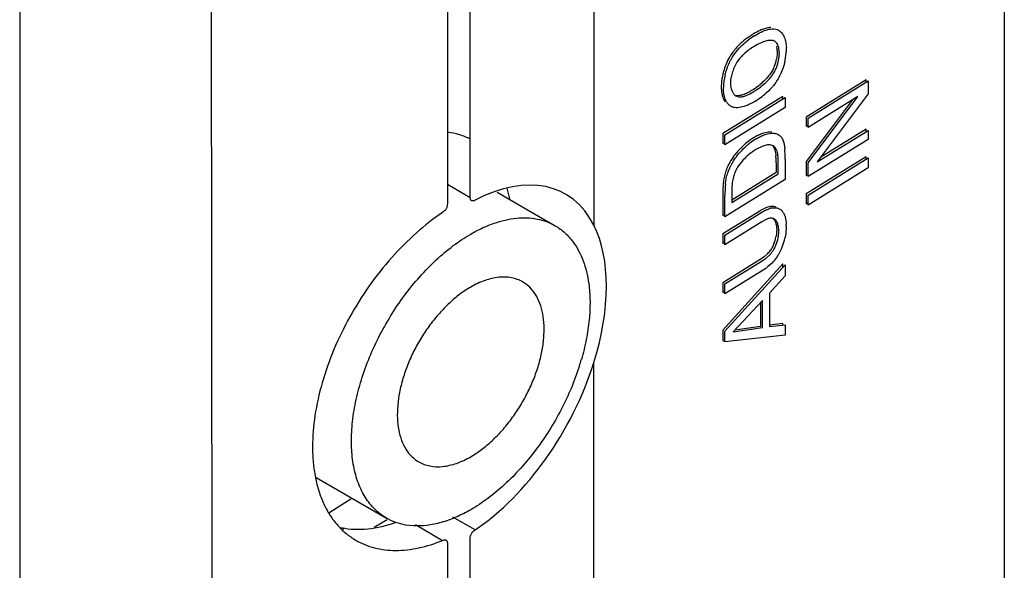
# Model space of a CAD drawing. Header units: inches. Extents: x 0 to 34, y 0 to 22.
# Tile 40 of 129: x 3.8 to 4.5, y 15.1 to 15.5. Entities that reach past the tile are written whole.
import ezdxf

# ---------------------------------------------------------------- set-up
doc = ezdxf.new("R2010")
doc.units = ezdxf.units.IN
doc.header["$LTSCALE"] = 1.87
doc.header["$MEASUREMENT"] = 0
doc.layers.get('0').update_dxf_attribs({"linetype": 'CONTINUOUS'})

msp = doc.modelspace()

# ---------------------------------------------------------------- linework, layer by layer
at = {"color": 6, "linetype": 'CONTINUOUS'}
for p, q in [((4.48121, 18.91905), (4.48121, 14.96732)), ((3.80911, 16.73883), (3.80911, 14.65275)), ((3.93857, 16.7415), (3.94075, 14.65275)), ((4.20109, 15.62476), (4.20109, 15.351)), ((4.13502, 15.37355), (4.17457, 15.35071)), ((4.14376, 15.3691), (4.14195, 15.37628)), ((4.20109, 14.79388), (4.20109, 15.25735)), ((4.01143, 15.17896), (4.05941, 15.15126)), ((4.02009, 15.15492), (4.03573, 15.16493)), ((4.02882, 15.14472), (4.02936, 15.14453)), ((4.07785, 15.14594), (4.07257, 15.14654))]:
    msp.add_line(p, q, dxfattribs=at)
at = {"color": 7, "linetype": 'CONTINUOUS'}
for p, q in [((4.10105, 15.50113), (4.10105, 15.36558)), ((4.11667, 15.37022), (4.11667, 15.50458)), ((4.30917, 15.48101), (4.3056, 15.47864)), ((4.31281, 15.47429), (4.31057, 15.47298)), ((4.31575, 15.47573), (4.31281, 15.47429)), ((4.32569, 15.47316), (4.32604, 15.47129)), ((4.32614, 15.47031), (4.3262, 15.46904)), ((4.38688, 15.45021), (4.34589, 15.42483)), ((4.34735, 15.42404), (4.38834, 15.44942)), ((4.38688, 15.44852), (4.38688, 15.45021)), ((4.38834, 15.44942), (4.38834, 15.44072)), ((4.33006, 15.43892), (4.28908, 15.41354)), ((4.29795, 15.43933), (4.29924, 15.43877)), ((4.30458, 15.43935), (4.30755, 15.44064)), ((4.30755, 15.44064), (4.31015, 15.44215)), ((4.30951, 15.44348), (4.30779, 15.44237)), ((4.33006, 15.43723), (4.33006, 15.43892)), ((4.34735, 15.39365), (4.38124, 15.43877)), ((4.38124, 15.43877), (4.34735, 15.41779)), ((4.38834, 15.44072), (4.35354, 15.39421)), ((4.29054, 15.41275), (4.33152, 15.43813)), ((4.33152, 15.43813), (4.33152, 15.43133)), ((4.3774, 15.43639), (4.34589, 15.39443)), ((4.33152, 15.43133), (4.29054, 15.40595)), ((4.34589, 15.42483), (4.34589, 15.41858)), ((4.34589, 15.41858), (4.34735, 15.41948)), ((4.34735, 15.41779), (4.34735, 15.42404)), ((4.28908, 15.41354), (4.28908, 15.40674)), ((4.29054, 15.40595), (4.29054, 15.41275)), ((4.32681, 15.41296), (4.32818, 15.41203)), ((4.35354, 15.39421), (4.38834, 15.41576)), ((4.38688, 15.41655), (4.3559, 15.39737)), ((4.38688, 15.41485), (4.38688, 15.41655)), ((4.38834, 15.41576), (4.38834, 15.40957)), ((4.28908, 15.40674), (4.29054, 15.40765)), ((4.31708, 15.4053), (4.31334, 15.40366)), ((4.32334, 15.40512), (4.32135, 15.40576)), ((4.33003, 15.40936), (4.33036, 15.40852)), ((4.38834, 15.40957), (4.34735, 15.38419)), ((4.31334, 15.40366), (4.3116, 15.40265)), ((4.30222, 15.3947), (4.29959, 15.39121)), ((4.3254, 15.39358), (4.3254, 15.38691)), ((4.32686, 15.38612), (4.32686, 15.39279)), ((4.33152, 15.39601), (4.33152, 15.38221)), ((4.38688, 15.39777), (4.34589, 15.37238)), ((4.34589, 15.39443), (4.34589, 15.38498)), ((4.34735, 15.3716), (4.38834, 15.39698)), ((4.34735, 15.38419), (4.34735, 15.39365)), ((4.38688, 15.39607), (4.38688, 15.39777)), ((4.38834, 15.39698), (4.38834, 15.39018)), ((4.3254, 15.38691), (4.29525, 15.36824)), ((4.29525, 15.36655), (4.32686, 15.38612)), ((4.34589, 15.38498), (4.34735, 15.38588)), ((4.38834, 15.39018), (4.34735, 15.3648)), ((4.10105, 15.37899), (4.11656, 15.37003)), ((4.33152, 15.38221), (4.29054, 15.35683)), ((4.28908, 15.37183), (4.28908, 15.35762)), ((4.29525, 15.37471), (4.29525, 15.36655)), ((4.34589, 15.37238), (4.34589, 15.36559)), ((4.34735, 15.3648), (4.34735, 15.3716)), ((4.29054, 15.35683), (4.29054, 15.37104)), ((4.34589, 15.36559), (4.34735, 15.36649)), ((4.31434, 15.36071), (4.28908, 15.34507)), ((4.28908, 15.35762), (4.29054, 15.35852)), ((4.29054, 15.34428), (4.3158, 15.35992)), ((4.31852, 15.36287), (4.31517, 15.36122)), ((4.32371, 15.363), (4.32523, 15.36299)), ((4.32523, 15.36299), (4.32632, 15.36279)), ((4.31569, 15.35327), (4.29054, 15.33769)), ((4.31764, 15.35448), (4.31569, 15.35327)), ((4.32011, 15.35552), (4.31764, 15.35448)), ((4.28908, 15.34507), (4.28908, 15.33848)), ((4.29054, 15.33769), (4.29054, 15.34428)), ((4.28908, 15.33848), (4.29054, 15.33939)), ((4.31974, 15.33171), (4.31723, 15.32946)), ((4.31869, 15.32867), (4.32121, 15.33093)), ((4.31445, 15.32754), (4.28908, 15.31183)), ((4.33006, 15.32473), (4.28908, 15.2795)), ((4.29054, 15.31104), (4.31591, 15.32675)), ((4.31723, 15.32946), (4.31507, 15.32793)), ((4.31591, 15.32675), (4.31869, 15.32867)), ((4.32293, 15.32541), (4.31941, 15.32231)), ((4.33006, 15.32233), (4.33006, 15.32473)), ((4.29054, 15.27871), (4.33152, 15.32395)), ((4.31552, 15.31971), (4.29054, 15.30424)), ((4.3184, 15.32157), (4.31552, 15.31971)), ((4.33152, 15.32395), (4.33152, 15.31653)), ((4.28908, 15.31183), (4.28908, 15.30503)), ((4.29054, 15.30424), (4.29054, 15.31104)), ((4.33152, 15.31653), (4.32086, 15.30462)), ((4.28908, 15.30503), (4.29054, 15.30593)), ((4.32086, 15.30462), (4.32086, 15.28184)), ((4.31625, 15.29973), (4.29616, 15.27824)), ((4.31479, 15.29817), (4.31479, 15.28196)), ((4.31625, 15.28117), (4.31625, 15.29973)), ((4.33006, 15.28393), (4.32074, 15.28279)), ((4.33006, 15.28314), (4.33006, 15.28393)), ((4.28908, 15.2795), (4.28908, 15.27221)), ((4.29054, 15.27143), (4.29054, 15.27871)), ((4.29616, 15.27824), (4.31625, 15.28117)), ((4.31479, 15.28196), (4.29724, 15.2794)), ((4.32086, 15.28184), (4.33152, 15.28314)), ((4.33152, 15.28314), (4.33152, 15.27614)), ((4.28908, 15.27221), (4.29043, 15.27237)), ((4.33152, 15.27614), (4.29054, 15.27143)), ((4.06005, 15.15014), (4.05107, 15.14486)), ((4.11992, 15.14319), (4.10477, 15.15194)), ((4.07921, 15.14679), (4.09783, 15.13604)), ((4.11667, 14.98462), (4.11667, 15.13717)), ((4.10105, 15.13372), (4.10105, 14.96916))]:
    msp.add_line(p, q, dxfattribs=at)
for centre, radius, start, end in [((4.33747, 15.43636), 0.05143, 121.46119, 126.96365), ((4.33701, 15.43677), 0.05227, 121.10585, 122.18371), ((4.32757, 15.44206), 0.03528, 118.79721, 132.03985), ((4.32196, 15.47074), 0.00639, 72.15051, 76.66062), ((4.30081, 15.47036), 0.03168, 1.22727, 3.26754), ((4.30673, 15.46889), 0.01945, 4.19118, 7.07765), ((4.30055, 15.46867), 0.02711, 349.01369, 359.11158), ((4.2891, 15.47228), 0.0434, 346.44728, 354.81179), ((4.28791, 15.47239), 0.0446, 354.80723, 358.27139), ((4.29972, 15.46932), 0.02646, 338.84108, 349.04902), ((4.30103, 15.46858), 0.02662, 338.75813, 349.0157), ((4.33085, 15.44434), 0.04289, 164.42651, 173.42819), ((4.33145, 15.44377), 0.04201, 166.38219, 178.40296), ((4.29281, 15.47091), 0.03944, 332.23667, 334.03564), ((4.32838, 15.44467), 0.0404, 173.48341, 178.49019), ((4.28547, 15.48257), 0.04589, 302.47578, 309.27197), ((4.28754, 15.48093), 0.04484, 301.49928, 309.33406), ((4.29107, 15.47003), 0.03231, 299.42292, 301.15226), ((4.28602, 15.48174), 0.04489, 301.54379, 302.44641), ((4.29025, 15.47303), 0.03674, 302.79793, 304.33794), ((4.28343, 15.48139), 0.05348, 304.59642, 310.19992), ((4.29779, 15.43792), 0.00659, 236.01907, 244.63299), ((4.28454, 15.47984), 0.05157, 301.28042, 304.56582), ((4.33622, 15.369), 0.0492, 131.18606, 139.91586), ((4.33599, 15.3692), 0.0489, 126.09056, 131.13144), ((4.33697, 15.36902), 0.04813, 127.7407, 131.18535), ((4.33774, 15.36678), 0.05189, 122.43227, 126.0727), ((4.33813, 15.36752), 0.05003, 122.34339, 127.73685), ((4.3349, 15.36922), 0.04832, 119.90816, 121.14391), ((4.32056, 15.39983), 0.00598, 47.43932, 62.26628), ((4.33358, 15.3671), 0.0418, 121.7266, 130.20408), ((4.27888, 15.39473), 0.04654, 2.4395, 4.48143), ((4.26956, 15.39785), 0.06199, 359.07805, 4.65376), ((4.33231, 15.3725), 0.04404, 149.3963, 152.82621), ((4.33048, 15.37336), 0.04036, 149.03244, 152.47347), ((4.32529, 15.37438), 0.03072, 146.77775, 149.48456), ((4.28015, 15.39479), 0.04526, 1.38967, 2.431), ((4.2809, 15.39481), 0.04452, 358.41707, 1.39136), ((4.28248, 15.39404), 0.0444, 358.38891, 4.56536), ((4.27068, 15.39786), 0.06087, 358.25006, 359.04942), ((4.34551, 15.3736), 0.05647, 173.55704, 177.98354), ((4.34562, 15.37292), 0.05511, 173.36905, 181.96093), ((4.34334, 15.3737), 0.0543, 178.00615, 181.97959), ((4.33161, 15.33327), 0.03243, 120.45934, 122.18618), ((4.32481, 15.35746), 0.00553, 70.02622, 74.17172), ((4.29776, 15.3502), 0.03461, 0.21134, 1.87013), ((4.29887, 15.34837), 0.02699, 338.11863, 348.57505), ((4.3001, 15.34766), 0.02723, 338.04423, 348.52482), ((4.29307, 15.35057), 0.03926, 330.73726, 347.85957), ((4.30462, 15.34616), 0.02092, 316.30157, 325.38809), ((4.30645, 15.34506), 0.02043, 316.25372, 319.22969), ((4.30627, 15.34522), 0.02067, 319.21846, 325.44338), ((4.29526, 15.3493), 0.03673, 326.36875, 330.71994), ((4.30086, 15.35004), 0.02629, 301.13679, 302.7328), ((4.30275, 15.34496), 0.0281, 315.90828, 325.29374), ((4.29571, 15.35338), 0.03908, 305.51072, 307.33557)]:
    msp.add_arc(centre, radius, start, end, dxfattribs=at)
at = {"color": 6, "linetype": 'CONTINUOUS'}
msp.add_arc((4.02797, 15.30723), 0.17134, 342.32411, 343.77401, dxfattribs=at)
for centre, major_axis, ratio, start_param, end_param in [((4.11389, 15.25203), (0.06723, 0.12053), 0.567169, -0.365217, 0.714041), ((4.11544, 15.25114), (0.0655, 0.12151), 0.556843, 5.052999, 5.910119), ((4.11389, 15.25203), (0.06723, 0.12053), 0.567169, 3.981591, 5.060848), ((4.08388, 15.26936), (0.06991, 0.11898), 0.582348, 3.337769, 3.75078), ((4.02682, 15.14021), (0.00253, 0.00431), 0.582348, -0.480989, -0.000228)]:
    msp.add_ellipse(centre, major_axis=major_axis, ratio=ratio, start_param=start_param, end_param=end_param, dxfattribs=at)
at = {"color": 7, "linetype": 'CONTINUOUS'}
for points, knots in [([(4.32181, 15.48582), (4.32086, 15.48583), (4.31888, 15.48554), (4.31699, 15.48491), (4.31602, 15.48454)], [0, 0, 0, 0, 0.476851, 1, 1, 1, 1]), ([(4.3056, 15.47864), (4.30514, 15.47831), (4.30328, 15.4769), (4.30151, 15.47535), (4.30026, 15.47411)], [0, 0, 0, 0, 0.241538, 1, 1, 1, 1]), ([(4.31602, 15.48454), (4.31552, 15.48434), (4.31345, 15.48347), (4.31146, 15.48241), (4.31001, 15.48153)], [0, 0, 0, 0, 0.240701, 1, 1, 1, 1]), ([(4.31063, 15.48022), (4.31214, 15.48118), (4.31511, 15.48288), (4.31832, 15.48414), (4.3199, 15.48454)], [0, 0, 0, 0, 0.522298, 1, 1, 1, 1]), ([(4.3199, 15.48454), (4.32047, 15.48468), (4.32256, 15.4851), (4.32484, 15.48504), (4.32629, 15.48447)], [0, 0, 0, 0, 0.271801, 1, 1, 1, 1]), ([(4.32629, 15.48447), (4.32671, 15.4843), (4.32753, 15.48388), (4.32823, 15.4833), (4.32856, 15.48298)], [0, 0, 0, 0, 0.496291, 1, 1, 1, 1]), ([(4.32856, 15.48298), (4.32882, 15.48273), (4.32982, 15.48162), (4.33055, 15.48027), (4.33098, 15.47921)], [0, 0, 0, 0, 0.2372, 1, 1, 1, 1]), ([(4.33098, 15.47921), (4.33142, 15.47815), (4.33208, 15.47582), (4.33237, 15.47342), (4.33244, 15.47217)], [0, 0, 0, 0, 0.477818, 1, 1, 1, 1]), ([(4.30026, 15.47411), (4.29964, 15.4735), (4.29716, 15.4709), (4.295, 15.468), (4.29363, 15.46565)], [0, 0, 0, 0, 0.242298, 1, 1, 1, 1]), ([(4.2983, 15.46956), (4.29952, 15.4711), (4.30214, 15.47389), (4.30508, 15.47634), (4.30655, 15.47745)], [0, 0, 0, 0, 0.516302, 1, 1, 1, 1]), ([(4.32028, 15.47706), (4.31991, 15.47701), (4.31836, 15.47673), (4.31686, 15.47619), (4.31575, 15.47573)], [0, 0, 0, 0, 0.237037, 1, 1, 1, 1]), ([(4.32343, 15.47696), (4.32319, 15.47701), (4.32215, 15.4772), (4.32108, 15.47717), (4.32028, 15.47706)], [0, 0, 0, 0, 0.239787, 1, 1, 1, 1]), ([(4.32583, 15.47528), (4.32558, 15.47562), (4.32502, 15.47624), (4.32429, 15.47668), (4.32391, 15.47682)], [0, 0, 0, 0, 0.510045, 1, 1, 1, 1]), ([(4.32766, 15.46825), (4.32765, 15.46894), (4.32757, 15.47026), (4.32717, 15.47268), (4.3265, 15.47438), (4.32583, 15.47528)], [0, 0, 0, 0, 0.27919, 0.540673, 1, 1, 1, 1]), ([(4.29363, 15.46565), (4.29273, 15.46411), (4.29116, 15.46091), (4.29001, 15.45755), (4.28954, 15.45586)], [0, 0, 0, 0, 0.504909, 1, 1, 1, 1]), ([(4.29363, 15.46209), (4.29395, 15.46276), (4.29531, 15.46537), (4.29693, 15.46784), (4.2983, 15.46956)], [0, 0, 0, 0, 0.252314, 1, 1, 1, 1]), ([(4.30394, 15.46826), (4.30346, 15.46783), (4.30152, 15.46599), (4.2998, 15.4639), (4.29871, 15.46218)], [0, 0, 0, 0, 0.24125, 1, 1, 1, 1]), ([(4.3262, 15.46904), (4.32619, 15.46866), (4.32613, 15.46707), (4.32593, 15.46548), (4.3257, 15.46429)], [0, 0, 0, 0, 0.240433, 1, 1, 1, 1]), ([(4.29063, 15.45366), (4.2908, 15.45437), (4.29157, 15.45725), (4.29265, 15.46006), (4.29363, 15.46209)], [0, 0, 0, 0, 0.243638, 1, 1, 1, 1]), ([(4.29871, 15.46218), (4.29797, 15.46103), (4.29671, 15.45861), (4.29577, 15.45605), (4.29538, 15.45475)], [0, 0, 0, 0, 0.502034, 1, 1, 1, 1]), ([(4.3244, 15.45977), (4.32427, 15.45943), (4.32371, 15.45808), (4.32304, 15.45678), (4.32245, 15.45585)], [0, 0, 0, 0, 0.248895, 1, 1, 1, 1]), ([(4.32391, 15.45506), (4.3245, 15.45598), (4.32516, 15.45726), (4.32571, 15.4586), (4.32584, 15.45893)], [0, 0, 0, 0, 0.750941, 1, 1, 1, 1]), ([(4.33129, 15.4621), (4.33112, 15.46139), (4.33034, 15.4585), (4.32926, 15.45568), (4.32827, 15.45364)], [0, 0, 0, 0, 0.243609, 1, 1, 1, 1]), ([(4.29538, 15.45475), (4.29503, 15.4536), (4.29448, 15.45136), (4.29424, 15.44906), (4.29423, 15.44796)], [0, 0, 0, 0, 0.521459, 1, 1, 1, 1]), ([(4.32245, 15.45585), (4.32219, 15.45543), (4.32111, 15.45381), (4.31989, 15.45229), (4.31892, 15.45121)], [0, 0, 0, 0, 0.25425, 1, 1, 1, 1]), ([(4.32039, 15.45044), (4.32071, 15.45079), (4.32198, 15.45226), (4.32313, 15.45382), (4.32391, 15.45506)], [0, 0, 0, 0, 0.245048, 1, 1, 1, 1]), ([(4.32771, 15.45254), (4.32741, 15.45197), (4.32618, 15.44977), (4.32475, 15.44768), (4.32356, 15.44621)], [0, 0, 0, 0, 0.253088, 1, 1, 1, 1]), ([(4.288, 15.44573), (4.28801, 15.44465), (4.28811, 15.44256), (4.28845, 15.44048), (4.2887, 15.43951)], [0, 0, 0, 0, 0.518053, 1, 1, 1, 1]), ([(4.29423, 15.44796), (4.29424, 15.44741), (4.29438, 15.44538), (4.2949, 15.44336), (4.29558, 15.44205)], [0, 0, 0, 0, 0.272728, 1, 1, 1, 1]), ([(4.31892, 15.45121), (4.31857, 15.45082), (4.31718, 15.44935), (4.31568, 15.44799), (4.31452, 15.44704)], [0, 0, 0, 0, 0.25797, 1, 1, 1, 1]), ([(4.31597, 15.44624), (4.31635, 15.44656), (4.3179, 15.44787), (4.31936, 15.44929), (4.32039, 15.45044)], [0, 0, 0, 0, 0.242546, 1, 1, 1, 1]), ([(4.32356, 15.44621), (4.32313, 15.44568), (4.3214, 15.44365), (4.31946, 15.44182), (4.31795, 15.44055)], [0, 0, 0, 0, 0.258898, 1, 1, 1, 1]), ([(4.2887, 15.43951), (4.28881, 15.4391), (4.28926, 15.43758), (4.28998, 15.43613), (4.29066, 15.43518)], [0, 0, 0, 0, 0.266242, 1, 1, 1, 1]), ([(4.29012, 15.43887), (4.28988, 15.43982), (4.28956, 15.44185), (4.28947, 15.44389), (4.28946, 15.44494)], [0, 0, 0, 0, 0.482142, 1, 1, 1, 1]), ([(4.29205, 15.43449), (4.29184, 15.4348), (4.29098, 15.43616), (4.29042, 15.43768), (4.29012, 15.43887)], [0, 0, 0, 0, 0.235566, 1, 1, 1, 1]), ([(4.29558, 15.44205), (4.29586, 15.44149), (4.29653, 15.44046), (4.29745, 15.43964), (4.29795, 15.43933)], [0, 0, 0, 0, 0.517843, 1, 1, 1, 1]), ([(4.30279, 15.44001), (4.30199, 15.43975), (4.30044, 15.43937), (4.29882, 15.43936), (4.29808, 15.43951)], [0, 0, 0, 0, 0.527551, 1, 1, 1, 1]), ([(4.29924, 15.43877), (4.30006, 15.43854), (4.30192, 15.43854), (4.30367, 15.43903), (4.30458, 15.43935)], [0, 0, 0, 0, 0.467538, 1, 1, 1, 1]), ([(4.30694, 15.44188), (4.3066, 15.44169), (4.30526, 15.44097), (4.30386, 15.44036), (4.30279, 15.44001)], [0, 0, 0, 0, 0.260175, 1, 1, 1, 1]), ([(4.29411, 15.43245), (4.29391, 15.43259), (4.29313, 15.43317), (4.29248, 15.4339), (4.29205, 15.43449)], [0, 0, 0, 0, 0.244041, 1, 1, 1, 1]), ([(4.29925, 15.43119), (4.2985, 15.43116), (4.29703, 15.43121), (4.2956, 15.43165), (4.29497, 15.43196)], [0, 0, 0, 0, 0.514682, 1, 1, 1, 1]), ([(4.30487, 15.43249), (4.3044, 15.4323), (4.30258, 15.43167), (4.30067, 15.43126), (4.29925, 15.43119)], [0, 0, 0, 0, 0.264462, 1, 1, 1, 1]), ([(4.31132, 15.43576), (4.31078, 15.43543), (4.30871, 15.43419), (4.30654, 15.43312), (4.30487, 15.43249)], [0, 0, 0, 0, 0.260497, 1, 1, 1, 1]), ([(4.3169, 15.41386), (4.31587, 15.41354), (4.31378, 15.41272), (4.3118, 15.41168), (4.31081, 15.4111)], [0, 0, 0, 0, 0.483656, 1, 1, 1, 1]), ([(4.31137, 15.40978), (4.31245, 15.41044), (4.31459, 15.41163), (4.31874, 15.41338), (4.32206, 15.41397), (4.32411, 15.41373)], [0, 0, 0, 0, 0.280247, 0.542159, 1, 1, 1, 1]), ([(4.32263, 15.41452), (4.32218, 15.41457), (4.32024, 15.41467), (4.31831, 15.41429), (4.3169, 15.41386)], [0, 0, 0, 0, 0.235501, 1, 1, 1, 1]), ([(4.32411, 15.41373), (4.32435, 15.4137), (4.32527, 15.41356), (4.32618, 15.41327), (4.32681, 15.41296)], [0, 0, 0, 0, 0.256032, 1, 1, 1, 1]), ([(4.32818, 15.41203), (4.32837, 15.41186), (4.32914, 15.41108), (4.3297, 15.41012), (4.33003, 15.40936)], [0, 0, 0, 0, 0.237562, 1, 1, 1, 1]), ([(4.3, 15.39985), (4.30042, 15.40035), (4.30208, 15.40224), (4.30388, 15.40401), (4.30528, 15.40524)], [0, 0, 0, 0, 0.257375, 1, 1, 1, 1]), ([(4.32135, 15.40576), (4.32101, 15.40581), (4.31958, 15.40591), (4.31813, 15.40563), (4.31708, 15.4053)], [0, 0, 0, 0, 0.234298, 1, 1, 1, 1]), ([(4.32314, 15.40502), (4.32388, 15.40423), (4.32465, 15.40262), (4.3251, 15.4003), (4.32523, 15.39902), (4.32528, 15.39836)], [0, 0, 0, 0, 0.457114, 0.720166, 1, 1, 1, 1]), ([(4.33036, 15.40852), (4.33066, 15.40764), (4.33107, 15.40577), (4.33127, 15.40387), (4.33135, 15.40288)], [0, 0, 0, 0, 0.481872, 1, 1, 1, 1]), ([(4.29858, 15.40069), (4.2982, 15.40024), (4.2967, 15.3984), (4.29534, 15.39645), (4.29441, 15.39492)], [0, 0, 0, 0, 0.246237, 1, 1, 1, 1]), ([(4.29587, 15.39413), (4.29618, 15.39464), (4.29744, 15.39663), (4.29887, 15.39851), (4.3, 15.39985)], [0, 0, 0, 0, 0.253225, 1, 1, 1, 1]), ([(4.3066, 15.39902), (4.30622, 15.3987), (4.30467, 15.39735), (4.30323, 15.39588), (4.30222, 15.3947)], [0, 0, 0, 0, 0.242304, 1, 1, 1, 1]), ([(4.32608, 15.40158), (4.32599, 15.40184), (4.32565, 15.40279), (4.32511, 15.40369), (4.3246, 15.40423)], [0, 0, 0, 0, 0.26785, 1, 1, 1, 1]), ([(4.32674, 15.39757), (4.32669, 15.39827), (4.32655, 15.39962), (4.32627, 15.40095), (4.32608, 15.40158)], [0, 0, 0, 0, 0.516756, 1, 1, 1, 1]), ([(4.29314, 15.39261), (4.29292, 15.39219), (4.29209, 15.39051), (4.29139, 15.38877), (4.29095, 15.38744)], [0, 0, 0, 0, 0.253256, 1, 1, 1, 1]), ([(4.29247, 15.38683), (4.29262, 15.38727), (4.29325, 15.38904), (4.29403, 15.39076), (4.29469, 15.39202)], [0, 0, 0, 0, 0.24596, 1, 1, 1, 1]), ([(4.29095, 15.38744), (4.29054, 15.3862), (4.28991, 15.38371), (4.28954, 15.38118), (4.2894, 15.37994)], [0, 0, 0, 0, 0.511663, 1, 1, 1, 1]), ([(4.29087, 15.37929), (4.29102, 15.38054), (4.2914, 15.38308), (4.29205, 15.38558), (4.29247, 15.38683)], [0, 0, 0, 0, 0.488227, 1, 1, 1, 1]), ([(4.29675, 15.38536), (4.29661, 15.38492), (4.29608, 15.3832), (4.29573, 15.38142), (4.29555, 15.3801)], [0, 0, 0, 0, 0.258673, 1, 1, 1, 1]), ([(4.29883, 15.38998), (4.29861, 15.38961), (4.2978, 15.38813), (4.29715, 15.38656), (4.29675, 15.38536)], [0, 0, 0, 0, 0.251502, 1, 1, 1, 1]), ([(4.29555, 15.3801), (4.29549, 15.37964), (4.29528, 15.37785), (4.29521, 15.37604), (4.29525, 15.37471)], [0, 0, 0, 0, 0.259795, 1, 1, 1, 1]), ([(4.11992, 15.36809), (4.11971, 15.36797), (4.11928, 15.36777), (4.11864, 15.36757), (4.11801, 15.36754), (4.11747, 15.36776), (4.11705, 15.36819), (4.11679, 15.36877), (4.11666, 15.36947), (4.11666, 15.36996), (4.11667, 15.37022)], [0, 0, 0, 0, 0.140984, 0.270423, 0.384613, 0.489897, 0.598027, 0.717445, 0.852029, 1, 1, 1, 1]), ([(4.3158, 15.35992), (4.31615, 15.36014), (4.3175, 15.36096), (4.31892, 15.36167), (4.32001, 15.3621)], [0, 0, 0, 0, 0.260337, 1, 1, 1, 1]), ([(4.32221, 15.36379), (4.32191, 15.36376), (4.32065, 15.3636), (4.31942, 15.36323), (4.31852, 15.36287)], [0, 0, 0, 0, 0.237095, 1, 1, 1, 1]), ([(4.32001, 15.3621), (4.32032, 15.36222), (4.32152, 15.36264), (4.32277, 15.36293), (4.32371, 15.363)], [0, 0, 0, 0, 0.263625, 1, 1, 1, 1]), ([(4.32524, 15.36345), (4.325, 15.36353), (4.32402, 15.36381), (4.32298, 15.36385), (4.32221, 15.36379)], [0, 0, 0, 0, 0.240495, 1, 1, 1, 1]), ([(4.3267, 15.36266), (4.32731, 15.36247), (4.32848, 15.36184), (4.3299, 15.36038), (4.331, 15.35851), (4.33149, 15.3571), (4.33169, 15.35636)], [0, 0, 0, 0, 0.230147, 0.468235, 0.722979, 1, 1, 1, 1]), ([(4.3232, 15.35573), (4.32297, 15.35579), (4.32193, 15.35593), (4.32087, 15.35575), (4.32011, 15.35552)], [0, 0, 0, 0, 0.23212, 1, 1, 1, 1]), ([(4.32733, 15.34721), (4.32728, 15.34818), (4.32711, 15.35004), (4.32653, 15.35225), (4.32578, 15.35375), (4.32508, 15.35468), (4.32422, 15.35538), (4.32355, 15.35565), (4.3232, 15.35573)], [0, 0, 0, 0, 0.289725, 0.553145, 0.674117, 0.787347, 0.894282, 1, 1, 1, 1]), ([(4.32325, 15.35576), (4.32344, 15.3556), (4.32418, 15.35485), (4.32468, 15.35389), (4.32496, 15.35314)], [0, 0, 0, 0, 0.234344, 1, 1, 1, 1]), ([(4.32496, 15.35314), (4.32526, 15.35236), (4.32568, 15.35065), (4.32583, 15.34891), (4.32586, 15.34799)], [0, 0, 0, 0, 0.477418, 1, 1, 1, 1]), ([(4.33169, 15.35636), (4.33179, 15.35597), (4.33216, 15.35432), (4.33231, 15.35262), (4.33236, 15.35133)], [0, 0, 0, 0, 0.237105, 1, 1, 1, 1]), ([(4.32586, 15.34799), (4.32586, 15.34759), (4.32579, 15.34593), (4.32557, 15.34427), (4.32532, 15.34303)], [0, 0, 0, 0, 0.240233, 1, 1, 1, 1]), ([(4.32678, 15.34224), (4.32687, 15.34267), (4.32716, 15.34431), (4.3273, 15.34597), (4.32733, 15.34721)], [0, 0, 0, 0, 0.260176, 1, 1, 1, 1]), ([(4.33237, 15.35033), (4.33235, 15.34968), (4.33223, 15.34699), (4.33188, 15.34431), (4.33145, 15.34231)], [0, 0, 0, 0, 0.240569, 1, 1, 1, 1]), ([(4.32391, 15.33832), (4.32377, 15.33797), (4.32317, 15.33657), (4.32245, 15.33523), (4.32183, 15.33428)], [0, 0, 0, 0, 0.249455, 1, 1, 1, 1]), ([(4.3233, 15.33349), (4.3235, 15.3338), (4.32429, 15.33508), (4.32493, 15.33643), (4.32535, 15.33748)], [0, 0, 0, 0, 0.249012, 1, 1, 1, 1]), ([(4.11667, 15.13717), (4.11666, 15.13773), (4.11674, 15.1386), (4.11707, 15.13974), (4.11761, 15.14088), (4.1185, 15.14213), (4.11944, 15.1429), (4.11992, 15.14319)], [0, 0, 0, 0, 0.233933, 0.362185, 0.49669, 0.762925, 1, 1, 1, 1]), ([(4.09783, 15.13604), (4.09805, 15.13613), (4.09848, 15.13628), (4.09912, 15.13641), (4.09973, 15.13638), (4.10026, 15.13612), (4.10066, 15.13569), (4.10092, 15.13512), (4.10105, 15.13445), (4.10106, 15.13397), (4.10105, 15.13372)], [0, 0, 0, 0, 0.138208, 0.26633, 0.381795, 0.490279, 0.601232, 0.721559, 0.854835, 1, 1, 1, 1])]:
    msp.add_open_spline(points, degree=3, knots=knots, dxfattribs=at)
at = {"color": 6, "linetype": 'CONTINUOUS'}
for points, knots in [([(4.11684, 15.40964), (4.11445, 15.41089), (4.10934, 15.41297), (4.10395, 15.41407), (4.1012, 15.4144)], [0, 0, 0, 0, 0.493782, 1, 1, 1, 1]), ([(4.10105, 15.36558), (4.10105, 15.36504), (4.10097, 15.36421), (4.10064, 15.36313), (4.10012, 15.36203), (4.09923, 15.36083), (4.0983, 15.3601), (4.09783, 15.35978)], [0, 0, 0, 0, 0.231289, 0.35756, 0.490462, 0.75555, 1, 1, 1, 1]), ([(4.09783, 15.35978), (4.09157, 15.35556), (4.07933, 15.34595), (4.06256, 15.32908), (4.0473, 15.30979), (4.03406, 15.28873), (4.02325, 15.26656), (4.01522, 15.24399), (4.01024, 15.22175), (4.009, 15.20701), (4.009, 15.19992)], [0, 0, 0, 0, 0.11958, 0.245886, 0.376416, 0.508585, 0.639576, 0.766657, 0.887487, 1, 1, 1, 1]), ([(4.11699, 15.34501), (4.11958, 15.34651), (4.12477, 15.34922), (4.13502, 15.35342), (4.14533, 15.3559), (4.15529, 15.35625), (4.16221, 15.35547), (4.16869, 15.35367), (4.1727, 15.35179), (4.17459, 15.3507)], [0, 0, 0, 0, 0.148424, 0.289491, 0.54852, 0.667906, 0.781855, 0.891933, 1, 1, 1, 1]), ([(4.05938, 15.15127), (4.05797, 15.15209), (4.05523, 15.15392), (4.05016, 15.15832), (4.04469, 15.16523), (4.03987, 15.17525), (4.03673, 15.18684), (4.03534, 15.19978), (4.0357, 15.21378), (4.0378, 15.22856), (4.04158, 15.24382), (4.04698, 15.25923), (4.05386, 15.27446), (4.0621, 15.28919), (4.07149, 15.30311), (4.08187, 15.31591), (4.093, 15.32734), (4.10464, 15.33713), (4.11285, 15.34262), (4.11699, 15.34501)], [0, 0, 0, 0, 0.021332, 0.042893, 0.087472, 0.135254, 0.187163, 0.243609, 0.304561, 0.369656, 0.438256, 0.509545, 0.582571, 0.656308, 0.729687, 0.80165, 0.871265, 0.93767, 1, 1, 1, 1]), ([(4.17459, 15.3507), (4.17696, 15.34933), (4.18149, 15.34601), (4.18522, 15.34183), (4.1869, 15.33955)], [0, 0, 0, 0, 0.49273, 1, 1, 1, 1]), ([(4.1869, 15.33955), (4.18829, 15.33767), (4.19086, 15.33356), (4.19389, 15.32676), (4.19618, 15.31924), (4.19717, 15.31395), (4.19754, 15.31122)], [0, 0, 0, 0, 0.230406, 0.472802, 0.728986, 1, 1, 1, 1]), ([(4.15243, 15.31235), (4.15127, 15.31302), (4.1488, 15.31418), (4.14339, 15.31568), (4.13579, 15.31589), (4.12629, 15.31358), (4.1201, 15.31064), (4.11699, 15.30885)], [0, 0, 0, 0, 0.108152, 0.218313, 0.451275, 0.710673, 1, 1, 1, 1]), ([(4.11699, 15.19313), (4.11953, 15.19459), (4.12458, 15.19798), (4.13175, 15.204), (4.1386, 15.21103), (4.14499, 15.21891), (4.15077, 15.22748), (4.15584, 15.23654), (4.16007, 15.24592), (4.16339, 15.2554), (4.16572, 15.26479), (4.16701, 15.27389), (4.16723, 15.2825), (4.16637, 15.29046), (4.16445, 15.2976), (4.16147, 15.30376), (4.15749, 15.30881), (4.15418, 15.31134), (4.15243, 15.31235)], [0, 0, 0, 0, 0.062316, 0.128742, 0.198384, 0.270355, 0.343726, 0.417467, 0.490496, 0.561791, 0.630395, 0.695496, 0.756457, 0.812906, 0.86482, 0.912602, 0.957186, 1, 1, 1, 1]), ([(4.19754, 15.31122), (4.19809, 15.30727), (4.19865, 15.29902), (4.19804, 15.28625), (4.19602, 15.27288), (4.19381, 15.26389), (4.19249, 15.25935)], [0, 0, 0, 0, 0.227837, 0.47146, 0.729554, 1, 1, 1, 1]), ([(4.11699, 15.30885), (4.11444, 15.30738), (4.10939, 15.304), (4.10222, 15.29797), (4.09537, 15.29094), (4.08899, 15.28306), (4.08321, 15.27449), (4.07814, 15.26543), (4.0739, 15.25606), (4.07058, 15.24657), (4.06826, 15.23719), (4.06697, 15.22809), (4.06674, 15.21947), (4.0676, 15.21151), (4.06953, 15.20437), (4.07251, 15.19821), (4.07649, 15.19317), (4.0798, 15.19063), (4.08154, 15.18962)], [0, 0, 0, 0, 0.062316, 0.128742, 0.198384, 0.270355, 0.343726, 0.417467, 0.490496, 0.561791, 0.630395, 0.695496, 0.756457, 0.812906, 0.86482, 0.912602, 0.957186, 1, 1, 1, 1]), ([(4.19122, 15.25521), (4.1896, 15.25011), (4.18584, 15.23996), (4.17891, 15.22518), (4.17071, 15.21093), (4.16143, 15.19748), (4.15125, 15.18512), (4.14037, 15.17408), (4.12901, 15.16462), (4.12101, 15.15929), (4.11699, 15.15696)], [0, 0, 0, 0, 0.12766, 0.258014, 0.389316, 0.519753, 0.647556, 0.771168, 0.889136, 1, 1, 1, 1]), ([(4.009, 15.19992), (4.009, 15.19632), (4.00931, 15.18931), (4.01073, 15.17913), (4.01311, 15.16966), (4.01643, 15.161), (4.02066, 15.15323), (4.02576, 15.14643), (4.03169, 15.14066), (4.03617, 15.13755), (4.0385, 15.1362)], [0, 0, 0, 0, 0.146634, 0.28624, 0.418654, 0.544229, 0.663818, 0.778603, 0.890084, 1, 1, 1, 1]), ([(4.08154, 15.18962), (4.08271, 15.18895), (4.08517, 15.18779), (4.09059, 15.18629), (4.09818, 15.18609), (4.10769, 15.18839), (4.11388, 15.19133), (4.11699, 15.19313)], [0, 0, 0, 0, 0.108152, 0.218313, 0.451275, 0.710673, 1, 1, 1, 1]), ([(4.11699, 15.15696), (4.1137, 15.15507), (4.10714, 15.15173), (4.0971, 15.14808), (4.08734, 15.14603), (4.08093, 15.14577), (4.07785, 15.14594)], [0, 0, 0, 0, 0.276481, 0.53515, 0.775706, 1, 1, 1, 1]), ([(4.07257, 15.14654), (4.07024, 15.14694), (4.06568, 15.14813), (4.06139, 15.15011), (4.05938, 15.15127)], [0, 0, 0, 0, 0.505193, 1, 1, 1, 1]), ([(4.0385, 15.1362), (4.04049, 15.13506), (4.04466, 15.13303), (4.05367, 15.13007), (4.06616, 15.12864), (4.08199, 15.13052), (4.09252, 15.13388), (4.09783, 15.13604)], [0, 0, 0, 0, 0.112097, 0.225844, 0.462788, 0.719532, 1, 1, 1, 1])]:
    msp.add_open_spline(points, degree=3, knots=knots, dxfattribs=at)

doc.saveas('drawing.dxf')
